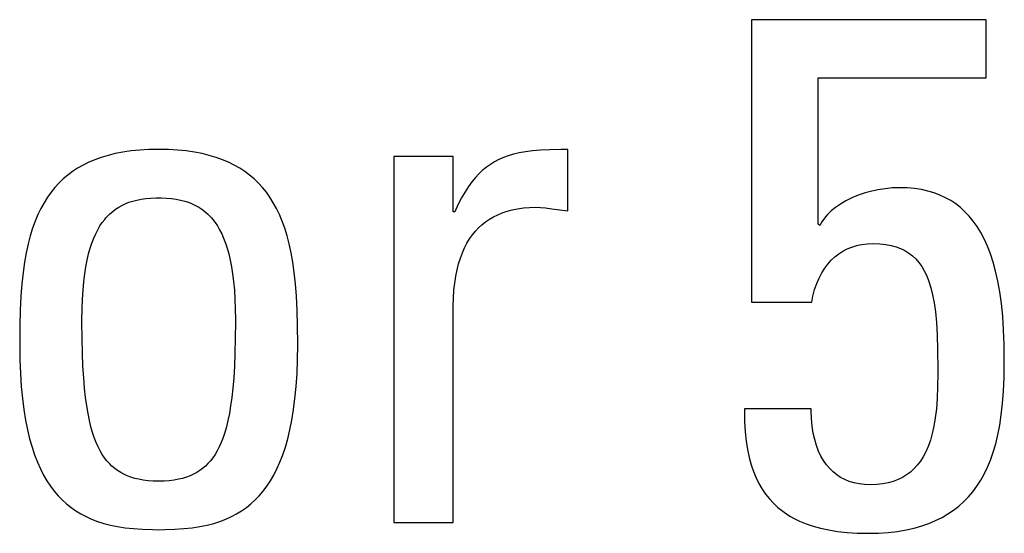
# Model space of a CAD drawing. Extents: x -840 to -217, y -121 to 557.
# Tile 21 of 145: x -579.7 to -576.58, y 174.62 to 176.24. Entities that reach past the tile are written whole.
import ezdxf

# ---------------------------------------------------------------- set-up
doc = ezdxf.new("R2010")
doc.units = 0
doc.header["$LTSCALE"] = 23.1
doc.layers.add('R912005577_AM_0', color=7, linetype='CONTINUOUS')

msp = doc.modelspace()

# ---------------------------------------------------------------- linework, layer by layer
at = {"layer": 'R912005577_AM_0', "color": 7}
for p, q in [((-576.6383, 176.2411), (-577.3812, 176.2411)), ((-577.3812, 176.2411), (-577.3812, 175.3468)), ((-576.6383, 176.0576), (-576.6383, 176.2411)), ((-577.1703, 176.0576), (-576.6383, 176.0576)), ((-577.1703, 175.5944), (-577.1703, 176.0576)), ((-579.3967, 175.8172), (-579.4195, 175.8116)), ((-579.3724, 175.8219), (-579.3967, 175.8172)), ((-579.3466, 175.8256), (-579.3724, 175.8219)), ((-579.3192, 175.8284), (-579.3466, 175.8256)), ((-579.2901, 175.83), (-579.3192, 175.8284)), ((-579.2592, 175.8306), (-579.2901, 175.83)), ((-579.2282, 175.83), (-579.2592, 175.8306)), ((-579.1991, 175.8284), (-579.2282, 175.83)), ((-579.1718, 175.8256), (-579.1991, 175.8284)), ((-579.146, 175.8219), (-579.1718, 175.8256)), ((-579.1217, 175.8172), (-579.146, 175.8219)), ((-579.0988, 175.8116), (-579.1217, 175.8172)), ((-578.117, 175.8195), (-578.1351, 175.8153)), ((-578.097, 175.8231), (-578.117, 175.8195)), ((-578.0748, 175.826), (-578.097, 175.8231)), ((-578.0497, 175.8282), (-578.0748, 175.826)), ((-578.0205, 175.8297), (-578.0497, 175.8282)), ((-577.9855, 175.8305), (-578.0205, 175.8297)), ((-577.9636, 175.8306), (-577.9855, 175.8305)), ((-577.9636, 175.6357), (-577.9636, 175.8306)), ((-579.4806, 175.7898), (-579.4988, 175.7808)), ((-579.4614, 175.7979), (-579.4806, 175.7898)), ((-579.4411, 175.8052), (-579.4614, 175.7979)), ((-579.4195, 175.8116), (-579.4411, 175.8052)), ((-579.0772, 175.8052), (-579.0988, 175.8116)), ((-579.0569, 175.7979), (-579.0772, 175.8052)), ((-579.0377, 175.7898), (-579.0569, 175.7979)), ((-579.0196, 175.7808), (-579.0377, 175.7898)), ((-578.326, 175.8077), (-578.514, 175.8077)), ((-578.514, 175.8077), (-578.514, 174.6497)), ((-578.326, 175.6334), (-578.326, 175.8077)), ((-578.1955, 175.7912), (-578.2086, 175.7832)), ((-578.1818, 175.7984), (-578.1955, 175.7912)), ((-578.1673, 175.8047), (-578.1818, 175.7984)), ((-578.1518, 175.8103), (-578.1673, 175.8047)), ((-578.1351, 175.8153), (-578.1518, 175.8103)), ((-579.532, 175.7605), (-579.5473, 175.7491)), ((-579.5159, 175.7711), (-579.532, 175.7605)), ((-579.4988, 175.7808), (-579.5159, 175.7711)), ((-579.0024, 175.7711), (-579.0196, 175.7808)), ((-578.9863, 175.7605), (-579.0024, 175.7711)), ((-578.9711, 175.7491), (-578.9863, 175.7605)), ((-578.2448, 175.7534), (-578.2562, 175.7413)), ((-578.2332, 175.7644), (-578.2448, 175.7534)), ((-578.2272, 175.7695), (-578.2332, 175.7644)), ((-578.2211, 175.7743), (-578.2272, 175.7695)), ((-578.2086, 175.7832), (-578.2211, 175.7743)), ((-579.5752, 175.7238), (-579.588, 175.7098)), ((-579.5616, 175.7369), (-579.5752, 175.7238)), ((-579.5473, 175.7491), (-579.5616, 175.7369)), ((-578.9567, 175.7369), (-578.9711, 175.7491)), ((-578.9431, 175.7238), (-578.9567, 175.7369)), ((-578.9303, 175.7098), (-578.9431, 175.7238)), ((-578.2673, 175.7277), (-578.2782, 175.7127)), ((-578.2562, 175.7413), (-578.2673, 175.7277)), ((-579.6001, 175.6949), (-579.6115, 175.6789)), ((-579.588, 175.7098), (-579.6001, 175.6949)), ((-578.9182, 175.6949), (-578.9303, 175.7098)), ((-578.9068, 175.6789), (-578.9182, 175.6949)), ((-578.289, 175.6961), (-578.2998, 175.6775)), ((-578.2782, 175.7127), (-578.289, 175.6961)), ((-577.022, 175.6926), (-577.0436, 175.6852)), ((-577.0045, 175.6975), (-577.022, 175.6926)), ((-576.9817, 175.7026), (-577.0045, 175.6975)), ((-576.9588, 175.7062), (-576.9817, 175.7026)), ((-576.9359, 175.7084), (-576.9588, 175.7062)), ((-576.9135, 175.7091), (-576.9359, 175.7084)), ((-576.8888, 175.7084), (-576.9135, 175.7091)), ((-576.8655, 175.7064), (-576.8888, 175.7084)), ((-576.8436, 175.7031), (-576.8655, 175.7064)), ((-576.823, 175.6985), (-576.8436, 175.7031)), ((-576.8034, 175.6928), (-576.823, 175.6985)), ((-576.7849, 175.6858), (-576.8034, 175.6928)), ((-579.6222, 175.6619), (-579.6322, 175.6437)), ((-579.6115, 175.6789), (-579.6222, 175.6619)), ((-579.3649, 175.6585), (-579.3535, 175.663)), ((-579.3535, 175.663), (-579.3414, 175.6669)), ((-579.3414, 175.6669), (-579.3286, 175.6702)), ((-579.3286, 175.6702), (-579.3149, 175.6728)), ((-579.3149, 175.6728), (-579.3002, 175.6749)), ((-579.3002, 175.6749), (-579.2843, 175.6763)), ((-579.2843, 175.6763), (-579.2672, 175.6769)), ((-579.2672, 175.6769), (-579.2592, 175.677)), ((-579.2592, 175.677), (-579.2511, 175.6769)), ((-579.2511, 175.6769), (-579.2339, 175.6763)), ((-579.2339, 175.6763), (-579.2181, 175.6749)), ((-579.2181, 175.6749), (-579.2034, 175.6728)), ((-579.2034, 175.6728), (-579.1897, 175.6702)), ((-579.1897, 175.6702), (-579.1768, 175.6669)), ((-579.1768, 175.6669), (-579.1648, 175.663)), ((-579.1648, 175.663), (-579.1534, 175.6585)), ((-578.8961, 175.6619), (-578.9068, 175.6789)), ((-578.8861, 175.6437), (-578.8961, 175.6619)), ((-578.2998, 175.6775), (-578.3106, 175.6567)), ((-577.0828, 175.6674), (-577.1001, 175.6573)), ((-577.0639, 175.6768), (-577.0828, 175.6674)), ((-577.0436, 175.6852), (-577.0639, 175.6768)), ((-576.7674, 175.6777), (-576.7849, 175.6858)), ((-576.7508, 175.6685), (-576.7674, 175.6777)), ((-576.7349, 175.658), (-576.7508, 175.6685)), ((-579.6322, 175.6437), (-579.6416, 175.6242)), ((-579.4136, 175.6268), (-579.4048, 175.6344)), ((-579.4048, 175.6344), (-579.3955, 175.6414)), ((-579.3955, 175.6414), (-579.3858, 175.6478)), ((-579.3858, 175.6478), (-579.3756, 175.6535)), ((-579.3756, 175.6535), (-579.3649, 175.6585)), ((-579.1534, 175.6585), (-579.1426, 175.6535)), ((-579.1426, 175.6535), (-579.1324, 175.6478)), ((-579.1324, 175.6478), (-579.1227, 175.6414)), ((-579.1227, 175.6414), (-579.1135, 175.6344)), ((-579.1135, 175.6344), (-579.1046, 175.6267)), ((-578.8767, 175.6242), (-578.8861, 175.6437)), ((-578.3214, 175.6334), (-578.326, 175.6334)), ((-578.3106, 175.6567), (-578.3214, 175.6334)), ((-578.1853, 175.6239), (-578.1709, 175.6299)), ((-578.1709, 175.6299), (-578.1556, 175.635)), ((-578.1556, 175.635), (-578.1394, 175.6393)), ((-578.1394, 175.6393), (-578.1223, 175.6427)), ((-578.1223, 175.6427), (-578.1041, 175.6452)), ((-578.1041, 175.6452), (-578.0849, 175.6467)), ((-578.0849, 175.6467), (-578.0646, 175.6472)), ((-578.0646, 175.6472), (-578.0497, 175.6467)), ((-578.0497, 175.6467), (-578.0337, 175.6453)), ((-578.0337, 175.6453), (-578.0141, 175.6426)), ((-578.0141, 175.6426), (-577.9636, 175.6357)), ((-577.1292, 175.6356), (-577.1409, 175.6243)), ((-577.1155, 175.6466), (-577.1292, 175.6356)), ((-577.1001, 175.6573), (-577.1155, 175.6466)), ((-576.7199, 175.6463), (-576.7349, 175.658)), ((-576.7056, 175.6334), (-576.7199, 175.6463)), ((-576.6921, 175.6191), (-576.7056, 175.6334)), ((-579.6503, 175.6034), (-579.6584, 175.581)), ((-579.6416, 175.6242), (-579.6503, 175.6034)), ((-579.4451, 175.5881), (-579.4378, 175.599)), ((-579.4378, 175.599), (-579.4301, 175.6091)), ((-579.4301, 175.6091), (-579.4261, 175.6138)), ((-579.4261, 175.6138), (-579.422, 175.6183)), ((-579.422, 175.6183), (-579.4136, 175.6268)), ((-579.1046, 175.6267), (-579.0962, 175.6183)), ((-579.0962, 175.6183), (-579.0921, 175.6138)), ((-579.0921, 175.6138), (-579.0881, 175.6091)), ((-579.0881, 175.6091), (-579.0805, 175.599)), ((-579.0805, 175.599), (-579.0732, 175.5881)), ((-578.868, 175.6034), (-578.8767, 175.6242)), ((-578.8599, 175.581), (-578.868, 175.6034)), ((-578.2353, 175.5921), (-578.2239, 175.6013)), ((-578.2239, 175.6013), (-578.2118, 175.6096)), ((-578.2118, 175.6096), (-578.1989, 175.6172)), ((-578.1989, 175.6172), (-578.1853, 175.6239)), ((-577.1591, 175.6014), (-577.1657, 175.5899)), ((-577.1509, 175.6129), (-577.1591, 175.6014)), ((-577.1409, 175.6243), (-577.1509, 175.6129)), ((-576.6792, 175.6034), (-576.6921, 175.6191)), ((-576.6671, 175.5862), (-576.6792, 175.6034)), ((-579.6584, 175.581), (-579.6658, 175.5571)), ((-579.4586, 175.5633), (-579.452, 175.5762)), ((-579.452, 175.5762), (-579.4451, 175.5881)), ((-579.0732, 175.5881), (-579.0662, 175.5762)), ((-579.0662, 175.5762), (-579.0596, 175.5633)), ((-578.8525, 175.557), (-578.8599, 175.581)), ((-578.2657, 175.5597), (-578.2562, 175.5713)), ((-578.2562, 175.5713), (-578.2461, 175.5822)), ((-578.2461, 175.5822), (-578.2353, 175.5921)), ((-577.1657, 175.5899), (-577.1703, 175.5944)), ((-576.6556, 175.5675), (-576.6671, 175.5862)), ((-576.6447, 175.547), (-576.6556, 175.5675)), ((-579.6658, 175.5571), (-579.6725, 175.5313)), ((-579.4706, 175.5341), (-579.4648, 175.5493)), ((-579.4648, 175.5493), (-579.4586, 175.5633)), ((-579.0596, 175.5633), (-579.0534, 175.5493)), ((-579.0534, 175.5493), (-579.0476, 175.5341)), ((-578.8458, 175.5312), (-578.8525, 175.557)), ((-578.2827, 175.5335), (-578.2745, 175.547)), ((-578.2745, 175.547), (-578.2657, 175.5597)), ((-576.6346, 175.5247), (-576.6447, 175.547)), ((-579.6725, 175.5313), (-579.6785, 175.5034)), ((-579.4811, 175.4997), (-579.4761, 175.5176)), ((-579.4761, 175.5176), (-579.4706, 175.5341)), ((-579.0476, 175.5341), (-579.0422, 175.5176)), ((-579.0422, 175.5176), (-579.0372, 175.4997)), ((-578.8398, 175.5034), (-578.8458, 175.5312)), ((-578.2973, 175.5033), (-578.2904, 175.5189)), ((-578.2904, 175.5189), (-578.2827, 175.5335)), ((-577.1052, 175.5002), (-577.0922, 175.5086)), ((-577.0922, 175.5086), (-577.0783, 175.5157)), ((-577.0783, 175.5157), (-577.0637, 175.5216)), ((-577.0637, 175.5216), (-577.0481, 175.5263)), ((-577.0481, 175.5263), (-577.04, 175.5282)), ((-577.04, 175.5282), (-577.0317, 175.5297)), ((-577.0317, 175.5297), (-577.0143, 175.5318)), ((-577.0143, 175.5318), (-576.996, 175.5325)), ((-576.996, 175.5325), (-576.9755, 175.5318)), ((-576.9755, 175.5318), (-576.9567, 175.5298)), ((-576.9567, 175.5298), (-576.9396, 175.5266)), ((-576.9396, 175.5266), (-576.9238, 175.5222)), ((-576.9238, 175.5222), (-576.9093, 175.5167)), ((-576.9093, 175.5167), (-576.9024, 175.5135)), ((-576.9024, 175.5135), (-576.8958, 175.5101)), ((-576.8958, 175.5101), (-576.8835, 175.5024)), ((-576.6252, 175.5004), (-576.6346, 175.5247)), ((-579.6838, 175.4733), (-579.6884, 175.4407)), ((-579.6785, 175.5034), (-579.6838, 175.4733)), ((-579.4897, 175.4593), (-579.4857, 175.4803)), ((-579.4857, 175.4803), (-579.4811, 175.4997)), ((-579.0372, 175.4997), (-579.0326, 175.4803)), ((-579.0326, 175.4803), (-579.0285, 175.4593)), ((-578.8344, 175.4733), (-578.8398, 175.5034)), ((-578.8298, 175.4407), (-578.8344, 175.4733)), ((-578.3092, 175.4687), (-578.3036, 175.4866)), ((-578.3036, 175.4866), (-578.2973, 175.5033)), ((-577.1398, 175.4677), (-577.129, 175.4798)), ((-577.129, 175.4798), (-577.1175, 175.4906)), ((-577.1175, 175.4906), (-577.1052, 175.5002)), ((-576.8835, 175.5024), (-576.8721, 175.4936)), ((-576.8721, 175.4936), (-576.8615, 175.4837)), ((-576.8615, 175.4837), (-576.8518, 175.4725)), ((-576.8518, 175.4725), (-576.8427, 175.4599)), ((-576.6165, 175.4739), (-576.6252, 175.5004)), ((-576.6086, 175.4451), (-576.6165, 175.4739)), ((-579.4933, 175.4365), (-579.4897, 175.4593)), ((-579.0285, 175.4593), (-579.0249, 175.4365)), ((-578.3182, 175.4293), (-578.3141, 175.4496)), ((-578.3141, 175.4496), (-578.3092, 175.4687)), ((-577.1591, 175.4395), (-577.1499, 175.4543)), ((-577.1499, 175.4543), (-577.1398, 175.4677)), ((-576.8427, 175.4599), (-576.8344, 175.4459)), ((-576.8344, 175.4459), (-576.8268, 175.4302)), ((-576.6015, 175.4139), (-576.6086, 175.4451)), ((-579.6884, 175.4407), (-579.6922, 175.4049)), ((-579.4988, 175.3853), (-579.4964, 175.4119)), ((-579.4964, 175.4119), (-579.4933, 175.4365)), ((-579.0249, 175.4365), (-579.0219, 175.4119)), ((-579.0219, 175.4119), (-579.0194, 175.3853)), ((-578.826, 175.405), (-578.8298, 175.4407)), ((-578.3215, 175.4076), (-578.3182, 175.4293)), ((-577.175, 175.4057), (-577.1675, 175.4233)), ((-577.1675, 175.4233), (-577.1591, 175.4395)), ((-576.8268, 175.4302), (-576.8199, 175.4125)), ((-576.8199, 175.4125), (-576.8136, 175.3927)), ((-576.5954, 175.3799), (-576.6015, 175.4139)), ((-579.6922, 175.4049), (-579.6953, 175.3656)), ((-579.5007, 175.3565), (-579.4988, 175.3853)), ((-579.0194, 175.3853), (-579.0176, 175.3565)), ((-578.823, 175.3657), (-578.826, 175.405)), ((-578.3254, 175.3603), (-578.3239, 175.3846)), ((-578.3239, 175.3846), (-578.3215, 175.4076)), ((-577.187, 175.3661), (-577.1816, 175.3866)), ((-577.1816, 175.3866), (-577.175, 175.4057)), ((-576.8136, 175.3927), (-576.8081, 175.3704)), ((-576.5902, 175.3431), (-576.5954, 175.3799)), ((-579.6953, 175.3656), (-579.6975, 175.3219)), ((-579.5018, 175.3253), (-579.5007, 175.3565)), ((-579.0176, 175.3565), (-579.0165, 175.3253)), ((-578.8208, 175.3219), (-578.823, 175.3657)), ((-578.326, 175.3346), (-578.3254, 175.3603)), ((-577.191, 175.3468), (-577.187, 175.3661)), ((-576.8081, 175.3704), (-576.8033, 175.345)), ((-579.6975, 175.3219), (-579.6989, 175.2722)), ((-579.5022, 175.2917), (-579.5018, 175.3253)), ((-579.0165, 175.3253), (-579.0161, 175.2917)), ((-578.8194, 175.2723), (-578.8208, 175.3219)), ((-578.326, 174.6497), (-578.326, 175.3346)), ((-577.3812, 175.3468), (-577.191, 175.3468)), ((-576.8033, 175.345), (-576.7993, 175.3162)), ((-576.5861, 175.3031), (-576.5902, 175.3431)), ((-579.5022, 175.2848), (-579.5022, 175.2917)), ((-579.0161, 175.2917), (-579.0161, 175.2846)), ((-576.7993, 175.3162), (-576.7962, 175.2829)), ((-576.5832, 175.2598), (-576.5861, 175.3031)), ((-579.6989, 175.2722), (-579.6994, 175.2142)), ((-579.5017, 175.232), (-579.5022, 175.2848)), ((-579.0161, 175.2846), (-579.0165, 175.2318)), ((-578.8189, 175.2143), (-578.8194, 175.2723)), ((-576.7962, 175.2829), (-576.7939, 175.2439)), ((-576.5814, 175.2129), (-576.5832, 175.2598)), ((-579.5006, 175.1856), (-579.5017, 175.232)), ((-579.0165, 175.2318), (-579.0176, 175.1854)), ((-576.7939, 175.2439), (-576.7925, 175.1965)), ((-579.6994, 175.2142), (-579.6994, 175.2115)), ((-579.6994, 175.2115), (-579.6988, 175.1646)), ((-578.8194, 175.1646), (-578.8189, 175.2115)), ((-578.8189, 175.2115), (-578.8189, 175.2143)), ((-576.7925, 175.1965), (-576.792, 175.1348)), ((-576.581, 175.1725), (-576.5814, 175.2129)), ((-579.6988, 175.1646), (-579.6971, 175.1208)), ((-579.4989, 175.1445), (-579.5006, 175.1856)), ((-579.0176, 175.1854), (-579.0193, 175.1444)), ((-578.8211, 175.1208), (-578.8194, 175.1646)), ((-576.581, 175.1589), (-576.581, 175.1725)), ((-579.4967, 175.1079), (-579.4989, 175.1445)), ((-579.0193, 175.1444), (-579.0216, 175.1078)), ((-576.792, 175.1348), (-576.792, 175.1198)), ((-576.5818, 175.1091), (-576.581, 175.1589)), ((-579.6971, 175.1208), (-579.6944, 175.08)), ((-579.4939, 175.075), (-579.4967, 175.1079)), ((-579.0216, 175.1078), (-579.0243, 175.0749)), ((-578.8238, 175.08), (-578.8211, 175.1208)), ((-576.792, 175.1198), (-576.7924, 175.0796)), ((-576.5837, 175.0655), (-576.5818, 175.1091)), ((-579.6944, 175.08), (-579.6908, 175.042)), ((-579.4907, 175.0455), (-579.4939, 175.075)), ((-579.0243, 175.0749), (-579.0276, 175.0454)), ((-578.8275, 175.042), (-578.8238, 175.08)), ((-576.7924, 175.0796), (-576.7938, 175.0424)), ((-579.6908, 175.042), (-579.6863, 175.0067)), ((-579.487, 175.0188), (-579.4907, 175.0455)), ((-579.0276, 175.0454), (-579.0312, 175.0187)), ((-578.832, 175.0067), (-578.8275, 175.042)), ((-576.7938, 175.0424), (-576.7962, 175.0098)), ((-576.5866, 175.0262), (-576.5837, 175.0655)), ((-579.6863, 175.0067), (-579.6809, 174.9737)), ((-579.483, 174.9947), (-579.487, 175.0188)), ((-579.0312, 175.0187), (-579.0353, 174.9946)), ((-578.8374, 174.9738), (-578.832, 175.0067)), ((-577.1932, 175.0097), (-577.4042, 175.0097)), ((-577.4042, 175.0097), (-577.4042, 175.0041)), ((-577.1931, 175.0032), (-577.1932, 175.0097)), ((-576.7962, 175.0098), (-576.7995, 174.9807)), ((-576.5906, 174.9903), (-576.5866, 175.0262)), ((-579.6809, 174.9737), (-579.6747, 174.9431)), ((-579.4785, 174.9728), (-579.483, 174.9947)), ((-579.0353, 174.9946), (-579.0397, 174.9727)), ((-578.8435, 174.9431), (-578.8374, 174.9738)), ((-577.4042, 175.0041), (-577.4033, 174.9686)), ((-577.1921, 174.9782), (-577.1931, 175.0032)), ((-577.1898, 174.9546), (-577.1921, 174.9782)), ((-576.7995, 174.9807), (-576.8038, 174.9546)), ((-576.5955, 174.9572), (-576.5906, 174.9903)), ((-579.6747, 174.9431), (-579.6679, 174.9147)), ((-579.4737, 174.9528), (-579.4785, 174.9728)), ((-579.4685, 174.9347), (-579.4737, 174.9528)), ((-579.0446, 174.9528), (-579.0497, 174.9347)), ((-579.0397, 174.9727), (-579.0446, 174.9528)), ((-578.8504, 174.9147), (-578.8435, 174.9431)), ((-577.4033, 174.9686), (-577.4013, 174.9365)), ((-577.1862, 174.9325), (-577.1898, 174.9546)), ((-576.8038, 174.9546), (-576.809, 174.9311)), ((-576.6014, 174.9267), (-576.5955, 174.9572)), ((-579.6679, 174.9147), (-579.6603, 174.8882)), ((-579.463, 174.9182), (-579.4685, 174.9347)), ((-579.4572, 174.9031), (-579.463, 174.9182)), ((-579.0552, 174.9181), (-579.061, 174.9031)), ((-579.0497, 174.9347), (-579.0552, 174.9181)), ((-578.858, 174.8882), (-578.8504, 174.9147)), ((-577.4013, 174.9365), (-577.3981, 174.9071)), ((-577.1815, 174.912), (-577.1862, 174.9325)), ((-577.1758, 174.8931), (-577.1815, 174.912)), ((-576.809, 174.9311), (-576.815, 174.9099)), ((-576.6083, 174.8983), (-576.6014, 174.9267)), ((-579.6603, 174.8882), (-579.6521, 174.8636)), ((-579.4511, 174.8893), (-579.4572, 174.9031)), ((-579.4446, 174.8767), (-579.4511, 174.8893)), ((-579.0672, 174.8893), (-579.0737, 174.8766)), ((-579.061, 174.9031), (-579.0672, 174.8893)), ((-578.8662, 174.8636), (-578.858, 174.8882)), ((-577.3981, 174.9071), (-577.3939, 174.8801)), ((-577.3939, 174.8801), (-577.3887, 174.8553)), ((-577.1691, 174.8757), (-577.1758, 174.8931)), ((-576.8218, 174.8906), (-576.8294, 174.8733)), ((-576.815, 174.9099), (-576.8218, 174.8906)), ((-576.616, 174.8719), (-576.6083, 174.8983)), ((-579.6521, 174.8636), (-579.6432, 174.8408)), ((-579.4378, 174.8651), (-579.4446, 174.8767)), ((-579.4307, 174.8545), (-579.4378, 174.8651)), ((-579.4232, 174.8448), (-579.4307, 174.8545)), ((-579.0876, 174.8545), (-579.0951, 174.8448)), ((-579.0805, 174.8651), (-579.0876, 174.8545)), ((-579.0737, 174.8766), (-579.0805, 174.8651)), ((-578.875, 174.8408), (-578.8662, 174.8636)), ((-577.3887, 174.8553), (-577.3824, 174.8323)), ((-577.1616, 174.8598), (-577.1691, 174.8757)), ((-577.1532, 174.8453), (-577.1616, 174.8598)), ((-576.8377, 174.8576), (-576.8467, 174.8434)), ((-576.8294, 174.8733), (-576.8377, 174.8576)), ((-576.6246, 174.8473), (-576.616, 174.8719)), ((-579.6432, 174.8408), (-579.6337, 174.8195)), ((-579.6337, 174.8195), (-579.6237, 174.7998)), ((-579.4153, 174.8359), (-579.4232, 174.8448)), ((-579.4071, 174.8278), (-579.4153, 174.8359)), ((-579.3984, 174.8204), (-579.4071, 174.8278)), ((-579.3892, 174.8136), (-579.3984, 174.8204)), ((-579.1199, 174.8204), (-579.1291, 174.8136)), ((-579.1112, 174.8278), (-579.1199, 174.8204)), ((-579.103, 174.8359), (-579.1112, 174.8278)), ((-579.0951, 174.8448), (-579.103, 174.8359)), ((-578.8946, 174.7998), (-578.8845, 174.8196)), ((-578.8845, 174.8196), (-578.875, 174.8408)), ((-577.3824, 174.8323), (-577.3752, 174.8109)), ((-577.144, 174.8322), (-577.1532, 174.8453)), ((-577.134, 174.8204), (-577.144, 174.8322)), ((-577.1233, 174.8099), (-577.134, 174.8204)), ((-576.867, 174.8192), (-576.8783, 174.809)), ((-576.8565, 174.8306), (-576.867, 174.8192)), ((-576.8467, 174.8434), (-576.8565, 174.8306)), ((-576.6445, 174.803), (-576.6341, 174.8244)), ((-576.6341, 174.8244), (-576.6246, 174.8473)), ((-579.6237, 174.7998), (-579.613, 174.7815)), ((-579.3795, 174.8075), (-579.3892, 174.8136)), ((-579.3693, 174.8021), (-579.3795, 174.8075)), ((-579.3585, 174.7972), (-579.3693, 174.8021)), ((-579.3471, 174.7929), (-579.3585, 174.7972)), ((-579.3349, 174.7892), (-579.3471, 174.7929)), ((-579.3218, 174.7862), (-579.3349, 174.7892)), ((-579.1834, 174.7892), (-579.1965, 174.7862)), ((-579.1712, 174.7929), (-579.1834, 174.7892)), ((-579.1598, 174.7972), (-579.1712, 174.7929)), ((-579.149, 174.8021), (-579.1598, 174.7972)), ((-579.1388, 174.8075), (-579.149, 174.8021)), ((-579.1291, 174.8136), (-579.1388, 174.8075)), ((-578.9052, 174.7815), (-578.8946, 174.7998)), ((-577.3752, 174.8109), (-577.3671, 174.791)), ((-577.3671, 174.791), (-577.358, 174.7726)), ((-577.1118, 174.8006), (-577.1233, 174.8099)), ((-577.0994, 174.7924), (-577.1118, 174.8006)), ((-577.0862, 174.7855), (-577.0994, 174.7924)), ((-576.9034, 174.792), (-576.9174, 174.7852)), ((-576.8904, 174.7999), (-576.9034, 174.792)), ((-576.8783, 174.809), (-576.8904, 174.7999)), ((-576.6557, 174.783), (-576.6445, 174.803)), ((-579.613, 174.7815), (-579.6018, 174.7645)), ((-579.6018, 174.7645), (-579.59, 174.7488)), ((-579.3078, 174.7837), (-579.3218, 174.7862)), ((-579.2928, 174.7819), (-579.3078, 174.7837)), ((-579.2767, 174.7808), (-579.2928, 174.7819)), ((-579.2592, 174.7804), (-579.2767, 174.7808)), ((-579.2417, 174.7808), (-579.2592, 174.7804)), ((-579.2255, 174.7819), (-579.2417, 174.7808)), ((-579.2105, 174.7837), (-579.2255, 174.7819)), ((-579.1965, 174.7862), (-579.2105, 174.7837)), ((-578.9282, 174.7488), (-578.9164, 174.7646)), ((-578.9164, 174.7646), (-578.9052, 174.7815)), ((-577.358, 174.7726), (-577.348, 174.7553)), ((-577.348, 174.7553), (-577.3371, 174.7393)), ((-577.0721, 174.7797), (-577.0862, 174.7855)), ((-577.057, 174.7751), (-577.0721, 174.7797)), ((-577.0408, 174.7717), (-577.057, 174.7751)), ((-577.0236, 174.7696), (-577.0408, 174.7717)), ((-577.0052, 174.7689), (-577.0236, 174.7696)), ((-576.9849, 174.7696), (-577.0052, 174.7689)), ((-576.9662, 174.7717), (-576.9849, 174.7696)), ((-576.9487, 174.775), (-576.9662, 174.7717)), ((-576.9325, 174.7795), (-576.9487, 174.775)), ((-576.9174, 174.7852), (-576.9325, 174.7795)), ((-576.6807, 174.747), (-576.6678, 174.7644)), ((-576.6678, 174.7644), (-576.6557, 174.783)), ((-579.59, 174.7488), (-579.5776, 174.7342)), ((-579.5776, 174.7342), (-579.5646, 174.7208)), ((-578.9536, 174.7208), (-578.9406, 174.7342)), ((-578.9406, 174.7342), (-578.9282, 174.7488)), ((-577.3371, 174.7393), (-577.3251, 174.7242)), ((-577.3251, 174.7242), (-577.3121, 174.7102)), ((-576.7092, 174.7156), (-576.6945, 174.7307)), ((-576.6945, 174.7307), (-576.6807, 174.747)), ((-579.5646, 174.7208), (-579.551, 174.7084)), ((-579.551, 174.7084), (-579.5367, 174.6969)), ((-579.5367, 174.6969), (-579.5217, 174.6864)), ((-578.9966, 174.6864), (-578.9815, 174.6969)), ((-578.9815, 174.6969), (-578.9673, 174.7084)), ((-578.9673, 174.7084), (-578.9536, 174.7208)), ((-577.3121, 174.7102), (-577.2981, 174.6972)), ((-577.2981, 174.6972), (-577.2828, 174.685)), ((-576.7416, 174.6886), (-576.7249, 174.7016)), ((-576.7249, 174.7016), (-576.7092, 174.7156)), ((-579.5217, 174.6864), (-579.5059, 174.6768)), ((-579.5059, 174.6768), (-579.4893, 174.6681)), ((-579.4893, 174.6681), (-579.4717, 174.6602)), ((-579.0466, 174.6602), (-579.029, 174.6681)), ((-579.029, 174.6681), (-579.0123, 174.6768)), ((-579.0123, 174.6768), (-578.9966, 174.6864)), ((-577.2828, 174.685), (-577.2664, 174.6738)), ((-577.2664, 174.6738), (-577.2577, 174.6685)), ((-577.2577, 174.6685), (-577.2486, 174.6634)), ((-577.2486, 174.6634), (-577.2294, 174.654)), ((-576.7984, 174.6556), (-576.7783, 174.6656)), ((-576.7783, 174.6656), (-576.7594, 174.6766)), ((-576.7594, 174.6766), (-576.7416, 174.6886)), ((-579.4717, 174.6602), (-579.4531, 174.6531)), ((-579.4531, 174.6531), (-579.4333, 174.6468)), ((-579.4333, 174.6468), (-579.4122, 174.6414)), ((-579.4122, 174.6414), (-579.3896, 174.6367)), ((-579.3896, 174.6367), (-579.3653, 174.633)), ((-579.3653, 174.633), (-579.339, 174.63)), ((-579.1793, 174.6301), (-579.153, 174.633)), ((-579.153, 174.633), (-579.1287, 174.6367)), ((-579.1287, 174.6367), (-579.1061, 174.6414)), ((-579.1061, 174.6414), (-579.085, 174.6468)), ((-579.085, 174.6468), (-579.0652, 174.6531)), ((-579.0652, 174.6531), (-579.0466, 174.6602)), ((-578.514, 174.6497), (-578.326, 174.6497)), ((-577.2294, 174.654), (-577.2088, 174.6455)), ((-577.2088, 174.6455), (-577.1866, 174.6379)), ((-577.1866, 174.6379), (-577.1626, 174.6313)), ((-577.1626, 174.6313), (-577.1368, 174.6258)), ((-576.8923, 174.626), (-576.8667, 174.6318)), ((-576.8667, 174.6318), (-576.8425, 174.6386)), ((-576.8425, 174.6386), (-576.8198, 174.6466)), ((-576.8198, 174.6466), (-576.7984, 174.6556)), ((-579.339, 174.63), (-579.3102, 174.628)), ((-579.3102, 174.628), (-579.2784, 174.627)), ((-579.2784, 174.627), (-579.2592, 174.6268)), ((-579.2592, 174.6268), (-579.2399, 174.627)), ((-579.2399, 174.627), (-579.2081, 174.628)), ((-579.2081, 174.628), (-579.1793, 174.6301)), ((-577.1368, 174.6258), (-577.109, 174.6213)), ((-577.109, 174.6213), (-577.079, 174.6181)), ((-577.079, 174.6181), (-577.0468, 174.616)), ((-577.0468, 174.616), (-577.0121, 174.6153)), ((-577.0121, 174.6153), (-576.9793, 174.616)), ((-576.9793, 174.616), (-576.9485, 174.6181)), ((-576.9485, 174.6181), (-576.9196, 174.6215)), ((-576.9196, 174.6215), (-576.8923, 174.626))]:
    msp.add_line(p, q, dxfattribs=at)

doc.saveas('drawing.dxf')
